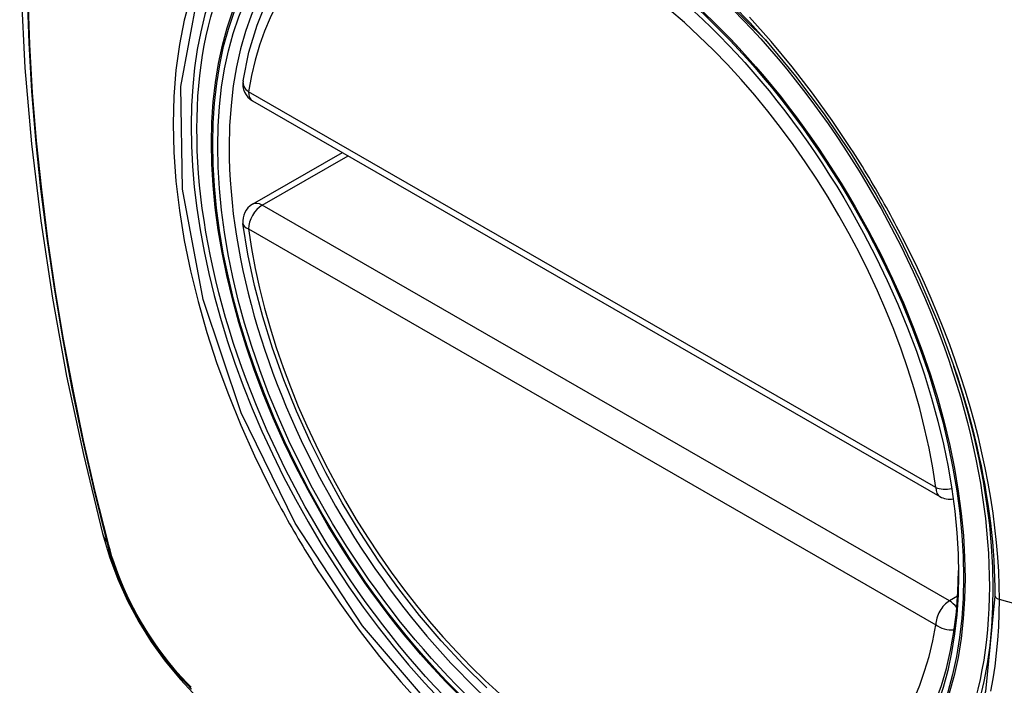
# Model space of a CAD drawing. Header units: inches. Extents: x 484 to 569.5, y 187.4 to 262.6.
# Tile 70 of 99: x 567.2 to 567.8, y 200.7 to 201.1. Entities that reach past the tile are written whole.
import ezdxf

# ---------------------------------------------------------------- set-up
doc = ezdxf.new("R2010")
doc.units = ezdxf.units.IN
doc.header["$MEASUREMENT"] = 0
doc.layers.add('Visible Edges(ANSI)', color=7, linetype='Continuous', lineweight=25)
doc.layers.add('Visible Tangent Edges(ANSI)', color=7, linetype='Continuous', lineweight=25)

msp = doc.modelspace()

# ---------------------------------------------------------------- linework, layer by layer
at = {"layer": 'Visible Edges(ANSI)'}
for p, q in [((567.35984, 201.043), (567.77958, 200.80129)), ((567.35984, 200.97979), (567.41473, 201.01139))]:
    msp.add_line(p, q, dxfattribs=at)
at = {"layer": 'Visible Edges(ANSI)', "flags": 128}
for points in [[(567.2717, 201.4867), (567.25886, 201.44859), (567.24781, 201.40935), (567.23851, 201.36907), (567.23096, 201.3278), (567.22512, 201.28561), (567.22097, 201.24256), (567.2185, 201.19872), (567.21768, 201.15414), (567.21849, 201.1089), (567.22092, 201.06305), (567.22494, 201.01665), (567.23054, 200.96977), (567.23768, 200.92248), (567.24636, 200.87485), (567.25655, 200.82694), (567.26823, 200.77881)], [(567.35408, 201.05514), (567.35769, 201.0727), (567.36263, 201.08926), (567.36891, 201.10473), (567.37651, 201.11899), (567.38541, 201.13194), (567.39557, 201.14346), (567.40694, 201.15344), (567.41941, 201.16177)], [(567.67317, 201.08014), (567.69155, 201.05809), (567.70896, 201.03491), (567.72537, 201.01067), (567.74065, 200.98556), (567.7547, 200.95974), (567.76742, 200.93339), (567.77873, 200.90669), (567.78857, 200.87975)], [(567.50288, 200.68454), (567.48881, 200.69844), (567.47514, 200.71319), (567.46193, 200.72873), (567.44922, 200.745), (567.43708, 200.76191), (567.42556, 200.7794), (567.4147, 200.79738), (567.40457, 200.81578), (567.3952, 200.83451), (567.38663, 200.85349), (567.3789, 200.87264), (567.37205, 200.89187), (567.36611, 200.9111), (567.36112, 200.93024), (567.35708, 200.94922), (567.35403, 200.96794)], [(567.26823, 200.77881), (567.27247, 200.76452), (567.27761, 200.75079), (567.2836, 200.73757), (567.2904, 200.72485), (567.29803, 200.71259), (567.30648, 200.70079), (567.3158, 200.68947), (567.32607, 200.67865)]]:
    msp.add_lwpolyline(points, dxfattribs=at)
at = {"layer": 'Visible Edges(ANSI)'}
for centre, start, end in [((567.36573, 201.05324), 170.73318, 240.06401), ((567.36573, 200.96955), 119.93599, 187.8207), ((567.78547, 200.81152), 240.06401, 281.2647)]:
    msp.add_arc(centre, 0.01181, start, end, dxfattribs=at)
msp.add_ellipse((567.5683, 200.88633), major_axis=(0.15718, -0.27294), ratio=0.578093, start_param=2.362013, end_param=7.062765, dxfattribs=at)
msp.add_ellipse((567.56482, 200.88432), major_axis=(-0.15963, 0.2772), ratio=0.578093, dxfattribs=at)
at = {"layer": 'Visible Tangent Edges(ANSI)'}
for p, q in [((567.77712, 200.80671), (567.35738, 201.04843)), ((567.36573, 200.97921), (567.41818, 201.00941)), ((567.78547, 200.73749), (567.36573, 200.97921)), ((567.35738, 200.96474), (567.77712, 200.72303)), ((567.27176, 200.7727), (567.27164, 200.77316)), ((567.79046, 200.74037), (567.78547, 200.73749)), ((568.00074, 200.68716), (567.81599, 200.73838))]:
    msp.add_line(p, q, dxfattribs=at)
at = {"layer": 'Visible Tangent Edges(ANSI)', "flags": 128}
for points in [[(567.62269, 201.13019), (567.67312, 201.08019)], [(567.22216, 201.1071), (567.22321, 201.07814), (567.22494, 201.04881), (567.22735, 201.01916), (567.23044, 200.98922), (567.23421, 200.95903), (567.23865, 200.92859), (567.24377, 200.89791), (567.24955, 200.86703), (567.256, 200.83597), (567.2631, 200.80475), (567.27086, 200.77339)], [(567.27164, 200.77316), (567.26387, 200.80444), (567.25675, 200.83559), (567.25029, 200.86659), (567.24449, 200.89741), (567.23935, 200.92803), (567.23489, 200.95841), (567.23111, 200.98855), (567.22801, 201.01843), (567.22558, 201.04803), (567.22384, 201.07729), (567.22279, 201.1062)], [(567.32192, 201.10631), (567.31814, 201.09214), (567.3152, 201.07728), (567.31308, 201.06175), (567.31181, 201.04561), (567.31139, 201.02889), (567.31182, 201.01165), (567.31311, 200.99399), (567.31525, 200.97597), (567.31822, 200.95764), (567.322, 200.93907), (567.3266, 200.92033), (567.33199, 200.90146), (567.33817, 200.88253), (567.34511, 200.86363), (567.35276, 200.84483), (567.3611, 200.82621), (567.37011, 200.80779)], [(567.81325, 200.74054), (567.8075, 200.68224), (567.79052, 200.63329), (567.763, 200.59578), (567.72643, 200.57176), (567.68244, 200.56226), (567.63285, 200.56756), (567.58008, 200.58744), (567.52651, 200.62099), (567.47472, 200.66666), (567.42702, 200.72225), (567.38582, 200.7851), (567.35296, 200.85249), (567.3297, 200.92162), (567.3172, 200.98907), (567.31605, 201.05173), (567.32631, 201.10652)], [(567.72531, 201.01392), (567.71388, 201.03099), (567.70194, 201.04759), (567.68951, 201.06366), (567.67665, 201.07914), (567.66339, 201.09398)], [(567.75684, 200.95932), (567.75564, 200.96165), (567.75442, 200.96397), (567.7532, 200.9663), (567.75197, 200.96862), (567.75072, 200.97093), (567.74947, 200.97324), (567.74821, 200.97555), (567.74694, 200.97785), (567.74565, 200.98014), (567.74436, 200.98243), (567.74306, 200.98472), (567.74175, 200.987), (567.74043, 200.98927), (567.7391, 200.99154), (567.73776, 200.99381), (567.73642, 200.99607), (567.73506, 200.99832), (567.73369, 201.00057), (567.73232, 201.00281), (567.73094, 201.00504), (567.72954, 201.00727), (567.72814, 201.00949), (567.72673, 201.01171), (567.72531, 201.01392)], [(567.81599, 200.73838), (567.81588, 200.7469), (567.81556, 200.75554), (567.81502, 200.7643), (567.81426, 200.77317), (567.81329, 200.78214), (567.81212, 200.79119), (567.81073, 200.80031), (567.80914, 200.8095), (567.80733, 200.81874), (567.80533, 200.82802), (567.80312, 200.83733), (567.8007, 200.8467), (567.79809, 200.85611), (567.79527, 200.86555), (567.79225, 200.87501), (567.78903, 200.88448), (567.78563, 200.89395), (567.78204, 200.9034), (567.77828, 200.91283), (567.77433, 200.92221), (567.77021, 200.93156), (567.76592, 200.94087), (567.76146, 200.95012), (567.75684, 200.95932)], [(567.78856, 200.87975), (567.79055, 200.87373), (567.79246, 200.8677), (567.79428, 200.86169), (567.79603, 200.85569), (567.79769, 200.8497), (567.79927, 200.84373), (567.80077, 200.83778), (567.80218, 200.83185), (567.8035, 200.82594), (567.80475, 200.82004), (567.80591, 200.81416), (567.80699, 200.80829), (567.80798, 200.80245), (567.80889, 200.79664), (567.80971, 200.79085), (567.81045, 200.78509), (567.81111, 200.77937), (567.81167, 200.77369), (567.81216, 200.76805), (567.81255, 200.76245), (567.81286, 200.75689), (567.81308, 200.75139), (567.81321, 200.74594), (567.81325, 200.74054)], [(567.37011, 200.80779), (567.37131, 200.80545), (567.37251, 200.80312), (567.37373, 200.8008), (567.37496, 200.79848), (567.3762, 200.79616), (567.37745, 200.79385), (567.37871, 200.79155), (567.37998, 200.78924), (567.38126, 200.78695), (567.38255, 200.78466), (567.38385, 200.78237), (567.38516, 200.78009), (567.38648, 200.77781), (567.38781, 200.77555), (567.38915, 200.77328), (567.3905, 200.77102), (567.39186, 200.76877), (567.39323, 200.76653), (567.3946, 200.76429), (567.39599, 200.76205), (567.39739, 200.75983), (567.3988, 200.7576), (567.40021, 200.75539), (567.40164, 200.75318)], [(567.27086, 200.77339), (567.27195, 200.76934), (567.27315, 200.76528), (567.27447, 200.76121), (567.27589, 200.75713), (567.27741, 200.75306), (567.27904, 200.74899), (567.28077, 200.74494), (567.28259, 200.74091), (567.28452, 200.73691), (567.28653, 200.73293), (567.28863, 200.729), (567.29082, 200.72511), (567.2931, 200.72126), (567.29545, 200.71748), (567.29789, 200.71375), (567.30039, 200.71008), (567.30297, 200.70649), (567.30561, 200.70297), (567.30832, 200.69953), (567.31108, 200.69618), (567.3139, 200.69291), (567.31677, 200.68974), (567.31968, 200.68667), (567.32264, 200.6837)], [(567.32249, 200.68483), (567.3196, 200.68776), (567.31674, 200.69079), (567.31394, 200.6939), (567.31119, 200.69711), (567.30849, 200.70041), (567.30584, 200.70378), (567.30326, 200.70723), (567.30075, 200.71075), (567.2983, 200.71433), (567.29592, 200.71798), (567.29362, 200.72169), (567.2914, 200.72544), (567.28926, 200.72925), (567.2872, 200.7331), (567.28522, 200.73698), (567.28334, 200.74089), (567.28155, 200.74483), (567.27985, 200.74879), (567.27825, 200.75277), (567.27675, 200.75676), (567.27534, 200.76075), (567.27404, 200.76474), (567.27285, 200.76873), (567.27176, 200.7727)], [(567.40164, 200.75318), (567.4131, 200.73614), (567.42507, 200.7196), (567.43749, 200.70362), (567.4504, 200.68819), (567.46373, 200.67337)], [(567.81075, 200.68249), (567.81214, 200.69004), (567.81332, 200.69776), (567.81428, 200.70562), (567.81503, 200.71363), (567.81556, 200.72176), (567.81588, 200.73002), (567.81599, 200.73838)]]:
    msp.add_lwpolyline(points, dxfattribs=at)
at = {"layer": 'Visible Tangent Edges(ANSI)'}
for centre, major_axis, ratio, start_param, end_param in [((567.5673, 200.88576), (-0.17285, 0.30015), 0.578093, 5.049711, 10.658253), ((567.56725, 200.88573), (-0.1503, 0.261), 0.578093, 4.099688, 6.899754), ((567.36573, 201.05324), (-0.01166, 0.0019), 0.665724, 0, 0.886269), ((567.36573, 201.05324), (-0.00589, -0.01024), 0.578093, 5.495853, 6.283185), ((567.36573, 200.96955), (-0.00589, -0.01024), 0.578093, 3.925057, 5.495853), ((567.36573, 200.96955), (-0.00589, 0.01024), 0.578093, 5.499721, 6.283185), ((567.36573, 200.96955), (-0.0117, -0.00161), 0.469248, 0, 0.71371), ((567.56725, 200.88573), (0.1503, -0.261), 0.578093, 4.099688, 6.899754), ((567.78547, 200.81152), (-0.00589, -0.01024), 0.578093, 5.495853, 6.283185), ((567.78547, 200.81152), (-0.0117, -0.00161), 0.469248, 0.71371, 1.627234), ((567.38261, 200.80827), (-0.11438, -0.02945), 0.352863, 0, 0.142152), ((567.28017, 200.7763), (-0.00953, -0.00245), 0.357658, 0.142431, 0.406138), ((567.81813, 200.74094), (-0.00492, 0), 0.575862, 0.141897, 1.122073), ((567.78547, 200.72784), (0.00589, 0.01024), 0.578093, 0.783464, 2.354261), ((567.78547, 200.72784), (0.00589, -0.01024), 0.578093, 1.794906, 2.358128), ((567.78547, 200.72784), (0.01166, -0.0019), 0.665724, 4.027862, 5.067773)]:
    msp.add_ellipse(centre, major_axis=major_axis, ratio=ratio, start_param=start_param, end_param=end_param, dxfattribs=at)
for centre, major_axis in [((567.56789, 200.8861), (0.17078, -0.29656)), ((567.56492, 200.88438), (-0.16238, 0.28198)), ((567.56482, 200.88432), (0.16178, -0.28094))]:
    msp.add_ellipse(centre, major_axis=major_axis, ratio=0.578093, dxfattribs=at)

doc.saveas('drawing.dxf')
